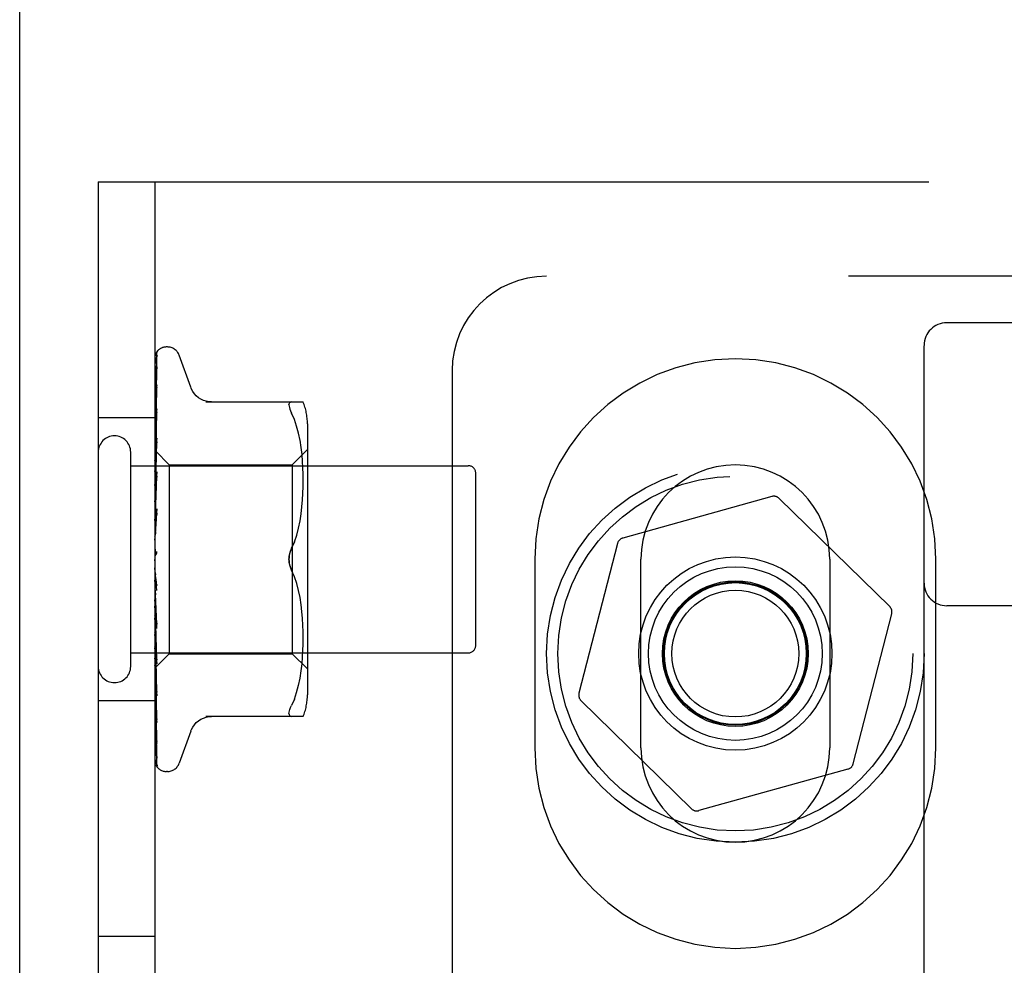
# Model space of a CAD drawing. Header units: inches. Extents: x 0 to 200, y 0 to 129.
# Tile 76 of 94: x 53.22 to 54.52, y 51.23 to 52.49. Entities that reach past the tile are written whole.
import ezdxf

# ---------------------------------------------------------------- set-up
doc = ezdxf.new("R2010")
doc.units = ezdxf.units.IN
doc.header["$LTSCALE"] = 11
doc.header["$MEASUREMENT"] = 0
doc.linetypes.add('HIDDEN', pattern=[0.2, 0.1, -0.1])
doc.layers.get('0').update_dxf_attribs({"linetype": 'CONTINUOUS'})
doc.layers.add('DEFAULT_2', color=8, linetype='HIDDEN')

msp = doc.modelspace()

# ---------------------------------------------------------------- linework, layer by layer
at = {"color": 3, "linetype": 'Continuous'}
msp.add_line((53.2188, 9.6248), (53.2188, 89.4168), dxfattribs=at)
at = {"layer": 'DEFAULT_2', "color": 8, "linetype": 'HIDDEN'}
for p, q in [((53.3228, 52.2708), (53.3228, 46.7708)), ((53.3228, 52.2708), (55.2915, 52.2708)), ((53.3978, 52.2708), (53.3978, 46.7708)), ((55.4165, 52.1458), (53.9165, 52.1458)), ((54.8865, 52.0842), (54.4465, 52.0842)), ((54.4165, 46.5537), (54.4165, 52.0542)), ((53.4021, 52.0476), (53.402, 52.0475)), ((53.4143, 52.0521), (53.4134, 52.0521)), ((53.4453, 51.9988), (53.4299, 52.0411)), ((53.3986, 51.9116), (53.4004, 52.0391)), ((53.3986, 51.9041), (53.4004, 52.025)), ((53.3986, 51.9039), (53.4004, 52.0227)), ((53.4004, 52.025), (53.4005, 52.0258)), ((53.7915, 52.0208), (53.7915, 47.0208)), ((53.3986, 51.8916), (53.4004, 52.0018)), ((53.4004, 52.002), (53.3997, 51.9966)), ((53.4004, 52.0019), (53.4004, 52.0021)), ((53.4004, 52.0018), (53.4004, 52.0019)), ((53.3986, 51.8913), (53.4004, 51.9984)), ((53.4004, 51.9984), (53.4004, 51.9986)), ((53.4651, 51.9792), (53.5943, 51.9792)), ((53.5789, 51.9792), (53.5776, 51.979)), ((53.3986, 51.8748), (53.4004, 51.9702)), ((53.3986, 51.8744), (53.4004, 51.9659)), ((53.4004, 51.9702), (53.4004, 51.9702)), ((53.5825, 51.9561), (53.5789, 51.9646)), ((53.3978, 51.9583), (53.3228, 51.9583)), ((53.3984, 51.9521), (53.3978, 51.9461)), ((53.3992, 51.9597), (53.3984, 51.9521)), ((53.5855, 51.9473), (53.5825, 51.9561)), ((53.5998, 51.9504), (53.5998, 51.5912)), ((53.588, 51.9379), (53.5855, 51.9473)), ((53.59, 51.9283), (53.588, 51.938)), ((53.3986, 51.8542), (53.4004, 51.9314)), ((53.3986, 51.8537), (53.4004, 51.9263)), ((53.4004, 51.9314), (53.4004, 51.9312)), ((53.5916, 51.9188), (53.59, 51.9284)), ((53.3658, 51.6288), (53.3658, 51.9128)), ((53.3988, 51.915), (53.3978, 51.9042)), ((53.3978, 51.915), (53.3986, 51.9143)), ((53.3986, 51.9143), (53.3985, 51.9143)), ((53.3985, 51.9143), (53.4168, 51.8961)), ((53.3986, 51.9118), (53.3985, 51.9117)), ((53.3986, 51.9116), (53.3985, 51.9118)), ((53.5798, 51.8961), (53.5998, 51.9161)), ((53.5927, 51.9094), (53.5916, 51.9189)), ((53.5934, 51.9005), (53.5927, 51.9095)), ((53.3978, 51.9079), (53.3985, 51.9041)), ((53.3978, 51.9011), (53.3985, 51.9039)), ((53.3978, 51.8969), (53.3985, 51.8917)), ((53.3986, 51.9039), (53.3985, 51.9041)), ((53.3986, 51.9041), (53.3985, 51.9039)), ((53.4168, 51.8961), (53.4168, 51.6456)), ((53.4168, 51.8961), (53.5798, 51.8961)), ((53.5798, 51.8961), (53.5798, 51.6456)), ((53.5939, 51.8919), (53.5934, 51.9006)), ((53.3658, 51.8948), (53.8128, 51.8948)), ((53.3978, 51.887), (53.3985, 51.8914)), ((53.4004, 51.8865), (53.3978, 51.8575)), ((53.3986, 51.8913), (53.3985, 51.8917)), ((53.3986, 51.8916), (53.3985, 51.8914)), ((53.3986, 51.8305), (53.4004, 51.8867)), ((53.4004, 51.8868), (53.4004, 51.8865)), ((53.5942, 51.8835), (53.5939, 51.892)), ((53.5943, 51.8752), (53.5942, 51.8836)), ((53.8228, 51.6568), (53.8228, 51.8848)), ((53.3978, 51.8813), (53.3985, 51.8749)), ((53.3978, 51.8687), (53.3985, 51.8745)), ((53.3986, 51.8744), (53.3985, 51.8749)), ((53.3986, 51.8748), (53.3985, 51.8745)), ((53.3986, 51.83), (53.4004, 51.881)), ((53.5942, 51.8667), (53.5943, 51.8753)), ((53.3978, 51.8618), (53.3985, 51.8543)), ((53.5934, 51.8493), (53.5939, 51.8584)), ((53.5939, 51.8582), (53.5942, 51.8669)), ((53.3978, 51.8469), (53.3985, 51.8538)), ((53.3986, 51.8537), (53.3985, 51.8543)), ((53.3986, 51.8542), (53.3985, 51.8538)), ((53.5926, 51.8402), (53.5934, 51.8495)), ((54.2148, 51.854), (54.0174, 51.7989)), ((54.3709, 51.7081), (54.2245, 51.8515)), ((53.3978, 51.839), (53.3985, 51.8307)), ((53.4004, 51.8376), (53.3978, 51.8078)), ((53.3986, 51.83), (53.3985, 51.8307)), ((53.3986, 51.8046), (53.4004, 51.8378)), ((53.3986, 51.804), (53.4004, 51.8316)), ((53.4004, 51.8378), (53.4004, 51.8376)), ((53.59, 51.8215), (53.5915, 51.831)), ((53.5915, 51.8309), (53.5926, 51.8404)), ((53.3978, 51.8223), (53.3985, 51.8302)), ((53.3986, 51.8305), (53.3985, 51.8302)), ((53.5881, 51.8121), (53.59, 51.8216)), ((53.3978, 51.8137), (53.3985, 51.8049)), ((53.3986, 51.804), (53.3985, 51.8049)), ((53.3986, 51.8046), (53.3985, 51.8044)), ((53.5856, 51.8029), (53.5881, 51.8122)), ((53.3978, 51.7959), (53.3985, 51.8044)), ((53.5825, 51.794), (53.5789, 51.7854)), ((54.0104, 51.7917), (53.9594, 51.5932)), ((53.3978, 51.7868), (53.3985, 51.7779)), ((53.3978, 51.7685), (53.3985, 51.7774)), ((53.3978, 51.7744), (53.398, 51.7747)), ((53.3986, 51.7762), (53.3985, 51.776)), ((53.3987, 51.7763), (53.3986, 51.7762)), ((53.3986, 51.7762), (53.3986, 51.7762)), ((53.3988, 51.7764), (53.3987, 51.7763)), ((53.9009, 51.7708), (53.9009, 51.5208)), ((54.0415, 51.5208), (54.0415, 51.7708)), ((54.2915, 51.7708), (54.2915, 51.5208)), ((54.4322, 51.5208), (54.4322, 51.7708)), ((53.4004, 51.7295), (53.3978, 51.7594)), ((53.5825, 51.7476), (53.5789, 51.7562)), ((53.3978, 51.7413), (53.3985, 51.7501)), ((53.4004, 51.7359), (53.3994, 51.744)), ((53.5856, 51.7387), (53.5825, 51.7477)), ((53.3978, 51.7324), (53.3985, 51.7242)), ((53.5881, 51.7295), (53.5856, 51.7388)), ((53.59, 51.7201), (53.5881, 51.7296)), ((53.3978, 51.7151), (53.3985, 51.7236)), ((53.3986, 51.7244), (53.3985, 51.7236)), ((53.3986, 51.7239), (53.3985, 51.7242)), ((53.4004, 51.6849), (53.3986, 51.7244)), ((53.4004, 51.6789), (53.3986, 51.7239)), ((53.5915, 51.7106), (53.59, 51.7202)), ((53.4004, 51.6792), (53.3978, 51.7087)), ((53.3978, 51.7068), (53.3985, 51.6993)), ((53.5926, 51.7013), (53.5915, 51.7108)), ((53.5934, 51.6922), (53.5926, 51.7015)), ((54.8865, 51.7092), (54.4465, 51.7092)), ((53.3978, 51.6909), (53.3985, 51.6989)), ((53.3986, 51.699), (53.3985, 51.6993)), ((53.3986, 51.6991), (53.3985, 51.6989)), ((53.4004, 51.6374), (53.3986, 51.6995)), ((53.3986, 51.6995), (53.3986, 51.6991)), ((53.4004, 51.632), (53.3986, 51.699)), ((53.5939, 51.6833), (53.5934, 51.6924)), ((54.3226, 51.4999), (54.3736, 51.6984)), ((53.3978, 51.6835), (53.3985, 51.6771)), ((53.3978, 51.6696), (53.3985, 51.6767)), ((53.3986, 51.6772), (53.3985, 51.6767)), ((53.3986, 51.6768), (53.3985, 51.6771)), ((53.4004, 51.5948), (53.3986, 51.6772)), ((53.4004, 51.59), (53.3986, 51.6768)), ((53.4004, 51.6792), (53.4004, 51.6789)), ((53.5942, 51.6747), (53.5939, 51.6835)), ((53.5943, 51.6663), (53.5942, 51.6749)), ((53.3978, 51.6633), (53.3985, 51.6582)), ((53.5942, 51.658), (53.5943, 51.6665)), ((53.3978, 51.6603), (53.3988, 51.6492)), ((53.3978, 51.652), (53.3985, 51.6579)), ((53.3986, 51.6583), (53.3985, 51.6579)), ((53.3986, 51.6579), (53.3985, 51.6582)), ((53.4004, 51.5586), (53.3986, 51.6583)), ((53.4004, 51.5547), (53.3986, 51.6579)), ((53.3988, 51.6492), (53.4004, 51.6322)), ((53.5934, 51.6411), (53.5939, 51.6498)), ((53.5939, 51.6497), (53.5942, 51.6582)), ((53.3658, 51.6468), (53.8128, 51.6468)), ((53.3978, 51.6471), (53.3985, 51.6434)), ((53.3978, 51.6266), (53.4168, 51.6456)), ((53.3978, 51.6387), (53.3985, 51.6432)), ((53.3986, 51.6435), (53.3985, 51.6432)), ((53.3986, 51.6432), (53.3985, 51.6434)), ((53.4004, 51.53), (53.3986, 51.6435)), ((53.4004, 51.5271), (53.3986, 51.6432)), ((53.4168, 51.6456), (53.5798, 51.6456)), ((53.5798, 51.6456), (53.5998, 51.6256)), ((53.5927, 51.6322), (53.5934, 51.6411)), ((53.3978, 51.6301), (53.3985, 51.6331)), ((53.3986, 51.6333), (53.3985, 51.6331)), ((53.3986, 51.6331), (53.3985, 51.6332)), ((53.3986, 51.628), (53.3985, 51.628)), ((53.3986, 51.628), (53.3985, 51.628)), ((53.4004, 51.5102), (53.3986, 51.6333)), ((53.4004, 51.5084), (53.3986, 51.6331)), ((53.4004, 51.4992), (53.3986, 51.628)), ((53.4004, 51.6322), (53.4004, 51.632)), ((53.59, 51.6133), (53.5916, 51.6229)), ((53.5916, 51.6228), (53.5927, 51.6322)), ((53.3978, 51.6158), (53.3984, 51.6095)), ((53.3984, 51.6095), (53.3992, 51.6015)), ((53.588, 51.6037), (53.59, 51.6133)), ((53.3992, 51.6015), (53.4004, 51.5902)), ((53.5855, 51.5944), (53.588, 51.6038)), ((53.3978, 51.5833), (53.3228, 51.5833)), ((53.4004, 51.5902), (53.4004, 51.59)), ((53.5825, 51.5855), (53.5789, 51.5771)), ((53.5825, 51.5855), (53.5855, 51.5944)), ((53.9621, 51.5836), (54.1085, 51.4402)), ((53.3988, 51.5677), (53.3997, 51.5607)), ((53.3997, 51.5607), (53.4004, 51.5546)), ((53.4004, 51.5588), (53.4004, 51.5585)), ((53.5943, 51.5625), (53.4651, 51.5625)), ((53.4004, 51.5546), (53.4004, 51.5547)), ((53.4453, 51.5428), (53.4299, 51.5005)), ((53.4005, 51.5267), (53.4004, 51.5271)), ((54.3156, 51.4928), (54.1182, 51.4377)), ((53.4143, 51.4896), (53.4134, 51.4896)), ((53.3978, 51.2708), (53.3228, 51.2708))]:
    msp.add_line(p, q, dxfattribs=at)
for points in [[(53.4022, 52.0477), (53.4014, 52.0469), (53.4005, 52.0458), (53.3998, 52.0446), (53.3992, 52.0434), (53.3987, 52.0422), (53.3982, 52.0409), (53.3978, 52.0394)], [(53.4018, 52.0472), (53.4016, 52.0471), (53.4015, 52.047), (53.4014, 52.0468), (53.4012, 52.0466), (53.4011, 52.0465), (53.4009, 52.0463), (53.4007, 52.0461), (53.4006, 52.0459), (53.4004, 52.0456), (53.4002, 52.0454), (53.4, 52.0452), (53.3999, 52.0449), (53.3997, 52.0446), (53.3995, 52.0444), (53.3993, 52.0441), (53.3992, 52.0438), (53.399, 52.0435), (53.3988, 52.0432), (53.3986, 52.0429), (53.3985, 52.0425), (53.3983, 52.0422), (53.3982, 52.0418), (53.398, 52.0415), (53.3979, 52.0411), (53.3978, 52.0409)], [(53.4007, 52.0408), (53.4003, 52.0397), (53.3999, 52.038), (53.3994, 52.0363), (53.3989, 52.0345), (53.3985, 52.0327), (53.3981, 52.0307), (53.3978, 52.0291)], [(53.3986, 51.9143), (53.4004, 52.0434), (53.4004, 52.0438), (53.4005, 52.0442), (53.4006, 52.0446), (53.4006, 52.045), (53.4007, 52.0453), (53.4009, 52.0456), (53.401, 52.046), (53.4012, 52.0463), (53.4013, 52.0466), (53.4015, 52.0468), (53.4017, 52.0471), (53.4018, 52.0473), (53.402, 52.0474), (53.402, 52.0475), (53.4021, 52.0476), (53.4021, 52.0476)], [(53.4009, 52.0399), (53.4009, 52.04), (53.4009, 52.0399), (53.4008, 52.0398), (53.4006, 52.0395), (53.4001, 52.0387)], [(53.4004, 52.0391), (53.4005, 52.0396), (53.4006, 52.0402), (53.4007, 52.0407), (53.4007, 52.0408)], [(53.4004, 52.0379), (53.4004, 52.0383), (53.4005, 52.0388), (53.4006, 52.0393), (53.4007, 52.0396), (53.4008, 52.0399), (53.4009, 52.0399)], [(53.402, 52.0475), (53.4019, 52.0474), (53.4018, 52.0472)], [(53.4001, 52.0387), (53.3998, 52.0383), (53.3995, 52.0377), (53.3992, 52.0372), (53.3989, 52.0366), (53.3986, 52.0359), (53.3983, 52.0352), (53.398, 52.0345), (53.3978, 52.0339)], [(53.4005, 52.0258), (53.4002, 52.0241), (53.3997, 52.0217), (53.3993, 52.0192), (53.3988, 52.0167), (53.3984, 52.0141), (53.398, 52.0115), (53.3978, 52.0096)], [(53.3995, 52.0216), (53.3992, 52.021), (53.3989, 52.0203), (53.3986, 52.0197), (53.3983, 52.019), (53.398, 52.0182), (53.3978, 52.0176)], [(53.4005, 52.0235), (53.4005, 52.0235), (53.4005, 52.0236), (53.4005, 52.0235), (53.4004, 52.0233), (53.4003, 52.023), (53.4001, 52.0226), (53.3995, 52.0216)], [(53.4004, 52.0227), (53.4004, 52.023), (53.4005, 52.0234), (53.4005, 52.0235)], [(53.4004, 51.9986), (53.4004, 51.9986), (53.4004, 51.9984), (53.4002, 51.998), (53.4001, 51.9976), (53.3998, 51.9971), (53.3995, 51.9965), (53.3992, 51.9958), (53.3989, 51.9951), (53.3985, 51.9943), (53.3982, 51.9934), (53.3978, 51.9925), (53.3978, 51.9923)], [(53.3997, 51.9966), (53.3992, 51.9934), (53.3988, 51.9902), (53.3984, 51.9869), (53.398, 51.9837), (53.3978, 51.9816)], [(53.4729, 51.9792), (53.4692, 51.9794), (53.4656, 51.9801), (53.462, 51.9813), (53.4586, 51.9829), (53.4555, 51.9849), (53.4526, 51.9874), (53.4501, 51.9901), (53.448, 51.9932), (53.4463, 51.9964), (53.4455, 51.9984)], [(53.5754, 51.9753), (53.5756, 51.9766), (53.576, 51.9776), (53.5766, 51.9785), (53.5776, 51.979)], [(53.5754, 51.9753), (53.5756, 51.9737), (53.576, 51.9719), (53.5766, 51.9698), (53.5776, 51.9673), (53.5789, 51.9646)], [(53.3987, 51.9614), (53.3983, 51.9606), (53.398, 51.9597), (53.3978, 51.9592)], [(53.4004, 51.9659), (53.4004, 51.9659), (53.4004, 51.9658), (53.4004, 51.9655), (53.4003, 51.9652), (53.4001, 51.9647), (53.3999, 51.9641), (53.3996, 51.9635), (53.3993, 51.9628), (53.3987, 51.9614)], [(53.4004, 51.9702), (53.4001, 51.9674), (53.3992, 51.9597)], [(53.3993, 51.9227), (53.3986, 51.9212), (53.3982, 51.9203), (53.3978, 51.9195), (53.3978, 51.9193)], [(53.4004, 51.9312), (53.4001, 51.928), (53.3988, 51.915)], [(53.4004, 51.9263), (53.4004, 51.9259), (53.4003, 51.9255), (53.4002, 51.9249), (53.3999, 51.9242), (53.3996, 51.9235), (53.3993, 51.9227)], [(53.3978, 51.9148), (53.398, 51.9147), (53.3982, 51.9146), (53.3984, 51.9145), (53.3985, 51.9143)], [(53.3978, 51.9139), (53.398, 51.9134), (53.3982, 51.9129), (53.3984, 51.9124), (53.3985, 51.9118)], [(53.3978, 51.9131), (53.3981, 51.9127), (53.3983, 51.9124), (53.3984, 51.9121), (53.3985, 51.9119), (53.3986, 51.9118), (53.3986, 51.9118)], [(53.3978, 51.9118), (53.3981, 51.9117), (53.3983, 51.9116), (53.3984, 51.9115), (53.3985, 51.9116), (53.3986, 51.9116)], [(53.3978, 51.9105), (53.398, 51.9108), (53.3982, 51.9111), (53.3984, 51.9114), (53.3985, 51.9117)], [(53.3978, 51.906), (53.3981, 51.9055), (53.3983, 51.9051), (53.3984, 51.9047), (53.3985, 51.9044), (53.3986, 51.9041), (53.3986, 51.9041)], [(53.3978, 51.9035), (53.3981, 51.9034), (53.3983, 51.9035), (53.3984, 51.9036), (53.3985, 51.9037), (53.3986, 51.9039)], [(53.3978, 51.894), (53.3981, 51.8934), (53.3983, 51.8929), (53.3984, 51.8925), (53.3985, 51.8921), (53.3986, 51.8917), (53.3986, 51.8916)], [(53.3978, 51.8903), (53.3981, 51.8904), (53.3983, 51.8906), (53.3984, 51.8908), (53.3985, 51.891), (53.3986, 51.8913)], [(53.3978, 51.8775), (53.3981, 51.8769), (53.3983, 51.8764), (53.3984, 51.8758), (53.3985, 51.8754), (53.3986, 51.8749), (53.3986, 51.8748)], [(53.3991, 51.8769), (53.3984, 51.8755), (53.3981, 51.8748), (53.3978, 51.8742)], [(53.3978, 51.8729), (53.3981, 51.8731), (53.3983, 51.8734), (53.3984, 51.8737), (53.3985, 51.874), (53.3986, 51.8744)], [(53.4004, 51.881), (53.4004, 51.8809), (53.4003, 51.8803), (53.4002, 51.8797), (53.4, 51.879), (53.3997, 51.8783), (53.3994, 51.8776), (53.3991, 51.8769)], [(53.3978, 51.8572), (53.3981, 51.8566), (53.3983, 51.856), (53.3984, 51.8554), (53.3985, 51.8549), (53.3986, 51.8543), (53.3986, 51.8542)], [(53.3978, 51.8518), (53.3981, 51.8521), (53.3983, 51.8524), (53.3984, 51.8528), (53.3985, 51.8533), (53.3986, 51.8537)], [(53.3978, 51.8338), (53.3981, 51.8332), (53.3983, 51.8325), (53.3984, 51.8319), (53.3985, 51.8313), (53.3986, 51.8307), (53.3986, 51.8305)], [(53.4004, 51.8317), (53.4004, 51.8315), (53.4003, 51.8309), (53.4002, 51.8302), (53.3999, 51.8295), (53.3997, 51.8289), (53.3994, 51.8283), (53.3991, 51.8278), (53.3988, 51.8273), (53.3982, 51.8263)], [(53.3978, 51.8277), (53.3981, 51.8281), (53.3983, 51.8286), (53.3984, 51.829), (53.3985, 51.8296), (53.3986, 51.83)], [(53.3982, 51.8263), (53.3979, 51.8258), (53.3978, 51.8255)], [(53.3978, 51.8081), (53.3981, 51.8075), (53.3983, 51.8068), (53.3984, 51.8062), (53.3985, 51.8056), (53.3986, 51.805), (53.3986, 51.8046)], [(53.3978, 51.8016), (53.3981, 51.8021), (53.3983, 51.8026), (53.3984, 51.8031), (53.3985, 51.8037), (53.3986, 51.804)], [(53.5789, 51.7854), (53.5825, 51.794), (53.5856, 51.8029)], [(53.3978, 51.781), (53.3981, 51.7805), (53.3983, 51.7799), (53.3984, 51.7792), (53.3985, 51.7786), (53.3986, 51.778), (53.3985, 51.7774)], [(53.3993, 51.7771), (53.3995, 51.7775), (53.3998, 51.7779), (53.4, 51.7783), (53.4002, 51.7789), (53.4003, 51.7794), (53.4004, 51.78), (53.4004, 51.7806), (53.4004, 51.7812)], [(53.5789, 51.7854), (53.5778, 51.783), (53.577, 51.7806), (53.5763, 51.7781), (53.5758, 51.7757), (53.5755, 51.7732), (53.5754, 51.7708)], [(53.5754, 51.7708), (53.5755, 51.7727), (53.5757, 51.7747), (53.576, 51.7766), (53.5764, 51.7785)], [(53.5769, 51.7804), (53.5775, 51.7821), (53.5781, 51.7838), (53.5789, 51.7854)], [(53.3985, 51.776), (53.3984, 51.776), (53.3983, 51.7759), (53.3982, 51.7758), (53.3981, 51.7756), (53.398, 51.7755), (53.3979, 51.7753), (53.3978, 51.7752)], [(53.398, 51.7747), (53.3981, 51.7749), (53.3983, 51.7755), (53.3984, 51.7761), (53.3985, 51.7767), (53.3986, 51.7773), (53.3985, 51.7779)], [(53.398, 51.7747), (53.3982, 51.7751), (53.3984, 51.7756), (53.3986, 51.776), (53.3989, 51.7764), (53.3991, 51.7768), (53.3993, 51.7771)], [(53.3985, 51.7761), (53.3986, 51.7762), (53.3986, 51.7763), (53.3988, 51.7764), (53.3989, 51.7766), (53.3991, 51.7768), (53.3993, 51.7771)], [(53.399, 51.7766), (53.3989, 51.7765), (53.3988, 51.7765)], [(53.3993, 51.7771), (53.3993, 51.777), (53.3992, 51.7769), (53.3991, 51.7768), (53.399, 51.7767)], [(53.5754, 51.7708), (53.5755, 51.7684), (53.5758, 51.766), (53.5763, 51.7635), (53.577, 51.7611), (53.5778, 51.7586), (53.5789, 51.7562)], [(53.5764, 51.7632), (53.576, 51.7647), (53.5758, 51.7663), (53.5756, 51.7678), (53.5755, 51.7693), (53.5754, 51.7708)], [(53.3978, 51.7536), (53.3981, 51.7531), (53.3983, 51.7525), (53.3984, 51.752), (53.3985, 51.7514)], [(53.5789, 51.7562), (53.5783, 51.7575), (53.5777, 51.7588), (53.5772, 51.7602), (53.5768, 51.7617)], [(53.3978, 51.747), (53.3981, 51.7476), (53.3983, 51.7482), (53.3984, 51.7488), (53.3985, 51.7495), (53.3986, 51.7501), (53.3985, 51.7507)], [(53.3978, 51.7413), (53.3979, 51.7411), (53.3981, 51.7407), (53.3984, 51.7404), (53.3986, 51.74), (53.3989, 51.7396), (53.3992, 51.7392), (53.3994, 51.7387), (53.3997, 51.7382), (53.3999, 51.7376), (53.4002, 51.7369), (53.4003, 51.7363), (53.4004, 51.7358)], [(53.3985, 51.7514), (53.3986, 51.7508), (53.3985, 51.7501)], [(53.3994, 51.744), (53.3988, 51.7491), (53.3985, 51.7514)], [(53.3978, 51.7268), (53.3981, 51.7264), (53.3983, 51.7259), (53.3984, 51.7254), (53.3985, 51.7248), (53.3986, 51.7244)], [(53.3978, 51.7205), (53.3981, 51.7211), (53.3983, 51.7217), (53.3984, 51.7224), (53.3985, 51.723), (53.3986, 51.7236), (53.3986, 51.7239)], [(53.3978, 51.7016), (53.398, 51.7013), (53.3982, 51.7009), (53.3984, 51.7005), (53.3985, 51.7001), (53.3986, 51.6996), (53.3986, 51.6995)], [(53.3978, 51.6958), (53.3981, 51.6965), (53.3983, 51.6971), (53.3984, 51.6977), (53.3985, 51.6982), (53.3986, 51.6988), (53.3986, 51.699)], [(53.3978, 51.6915), (53.3979, 51.6913), (53.3982, 51.6907), (53.3985, 51.6901), (53.3988, 51.6895), (53.3991, 51.6889), (53.3995, 51.6883), (53.3997, 51.6876), (53.4, 51.6869), (53.4002, 51.6862), (53.4004, 51.6855), (53.4004, 51.6849)], [(53.3978, 51.6789), (53.3981, 51.6787), (53.3983, 51.6784), (53.3984, 51.678), (53.3985, 51.6776), (53.3986, 51.6772)], [(53.3978, 51.6739), (53.3981, 51.6745), (53.3983, 51.675), (53.3984, 51.6756), (53.3985, 51.6761), (53.3986, 51.6766), (53.3986, 51.6768)], [(53.3978, 51.6595), (53.3981, 51.6594), (53.3983, 51.6592), (53.3984, 51.6589), (53.3985, 51.6586), (53.3986, 51.6583)], [(53.3978, 51.6554), (53.3981, 51.656), (53.3983, 51.6565), (53.3984, 51.657), (53.3985, 51.6574), (53.3986, 51.6578), (53.3986, 51.6579)], [(53.3978, 51.6443), (53.3981, 51.6435), (53.3985, 51.6428)], [(53.3978, 51.6442), (53.3981, 51.6442), (53.3983, 51.6441), (53.3984, 51.6439), (53.3985, 51.6437), (53.3986, 51.6435)], [(53.3978, 51.6411), (53.3981, 51.6416), (53.3983, 51.6421), (53.3984, 51.6425), (53.3985, 51.6428), (53.3986, 51.6432), (53.3986, 51.6432)], [(53.3978, 51.6353), (53.398, 51.6347), (53.3982, 51.6342), (53.3984, 51.6337), (53.3985, 51.6332)], [(53.3985, 51.6428), (53.3992, 51.6413), (53.3995, 51.6406), (53.3998, 51.6399), (53.4001, 51.6392), (53.4002, 51.6385), (53.4004, 51.638), (53.4004, 51.6375), (53.4004, 51.6374)], [(53.3978, 51.6334), (53.3981, 51.6335), (53.3983, 51.6335), (53.3984, 51.6335), (53.3985, 51.6334), (53.3986, 51.6333)], [(53.3978, 51.6315), (53.3981, 51.6319), (53.3983, 51.6323), (53.3984, 51.6326), (53.3985, 51.6329), (53.3986, 51.6331), (53.3986, 51.6331)], [(53.3978, 51.6284), (53.398, 51.6282), (53.3982, 51.6281), (53.3984, 51.6281), (53.3985, 51.628)], [(53.3978, 51.6276), (53.3981, 51.6278), (53.3983, 51.6279), (53.3984, 51.628), (53.3985, 51.6281), (53.3986, 51.628), (53.3986, 51.628)], [(53.3978, 51.6267), (53.398, 51.6269), (53.3982, 51.6272), (53.3984, 51.6276), (53.3985, 51.628)], [(53.3978, 51.627), (53.3981, 51.6273), (53.3983, 51.6275), (53.3984, 51.6277), (53.3985, 51.6279), (53.3986, 51.628), (53.3986, 51.628)], [(53.3978, 51.6016), (53.398, 51.6012), (53.3983, 51.6004), (53.3986, 51.5996), (53.3993, 51.5982)], [(53.3993, 51.5982), (53.3996, 51.5975), (53.3998, 51.5969), (53.4001, 51.5963), (53.4002, 51.5957), (53.4004, 51.5953), (53.4004, 51.595), (53.4004, 51.5948)], [(53.3978, 51.5769), (53.398, 51.5748), (53.3988, 51.5677)], [(53.5754, 51.5664), (53.5756, 51.568), (53.576, 51.5698), (53.5766, 51.5719), (53.5776, 51.5743), (53.5789, 51.5771)], [(53.3978, 51.565), (53.398, 51.5643), (53.3984, 51.5634), (53.3987, 51.5626), (53.3991, 51.5619), (53.3994, 51.5611), (53.3997, 51.5605), (53.4, 51.5599), (53.4002, 51.5593), (53.4003, 51.5589), (53.4004, 51.5588)], [(53.4455, 51.5433), (53.4463, 51.5452), (53.448, 51.5485), (53.4501, 51.5515), (53.4526, 51.5543), (53.4555, 51.5567), (53.4586, 51.5588), (53.462, 51.5604), (53.4656, 51.5616), (53.4692, 51.5623), (53.4729, 51.5625)], [(53.5754, 51.5664), (53.5756, 51.5651), (53.576, 51.564), (53.5766, 51.5632), (53.5776, 51.5627), (53.5789, 51.5625)], [(53.3978, 51.545), (53.398, 51.5431), (53.3984, 51.5401), (53.3988, 51.5372), (53.3992, 51.5343), (53.3997, 51.5315), (53.4001, 51.5287), (53.4005, 51.5267)], [(53.3978, 51.5357), (53.398, 51.5351), (53.3983, 51.5343), (53.3986, 51.5336), (53.3989, 51.5328), (53.3993, 51.5321), (53.3998, 51.531)], [(53.3998, 51.531), (53.4001, 51.5305), (53.4003, 51.5301), (53.4004, 51.5298), (53.4004, 51.5297)], [(53.3978, 51.5212), (53.3981, 51.5195), (53.3985, 51.5172), (53.3989, 51.515), (53.3993, 51.5128), (53.3998, 51.5107), (53.4002, 51.5087), (53.4006, 51.5073)], [(53.4004, 51.5297), (53.4005, 51.5296), (53.4005, 51.5295), (53.4005, 51.5296), (53.4004, 51.5298), (53.4004, 51.53)], [(53.3978, 51.5148), (53.3979, 51.5145), (53.3981, 51.5138), (53.3984, 51.5132), (53.3987, 51.5126), (53.399, 51.512), (53.3993, 51.5114), (53.3995, 51.5109), (53.3998, 51.5104), (53.4003, 51.5095)], [(53.3978, 51.5063), (53.3982, 51.5047), (53.3986, 51.503), (53.3991, 51.5015), (53.3996, 51.5), (53.4001, 51.4987), (53.4007, 51.4974), (53.4011, 51.4965)], [(53.4003, 51.5095), (53.4005, 51.5092), (53.4005, 51.509)], [(53.4005, 51.509), (53.4006, 51.5089), (53.4007, 51.5088), (53.4007, 51.5088), (53.4006, 51.5089), (53.4006, 51.5091), (53.4005, 51.5095), (53.4004, 51.5099), (53.4004, 51.5102)], [(53.4006, 51.5073), (53.4005, 51.5075), (53.4004, 51.508), (53.4004, 51.5084)], [(53.3978, 51.5031), (53.3979, 51.5028), (53.3981, 51.5022), (53.3984, 51.5015), (53.3987, 51.5009), (53.399, 51.5003), (53.3993, 51.4998), (53.3996, 51.4993), (53.3999, 51.4988), (53.4002, 51.4983), (53.4005, 51.498), (53.4007, 51.4976), (53.4012, 51.497)], [(53.3978, 51.5006), (53.3981, 51.4996), (53.3985, 51.4988), (53.3986, 51.4986)], [(53.4012, 51.497), (53.4012, 51.4969), (53.4012, 51.4969), (53.4012, 51.4969), (53.4011, 51.4971), (53.401, 51.4973), (53.4008, 51.4977), (53.4007, 51.4982), (53.4005, 51.4988), (53.4004, 51.4994), (53.4004, 51.4998)], [(53.4011, 51.4965), (53.4009, 51.4968), (53.4007, 51.4973), (53.4006, 51.4979), (53.4005, 51.4986), (53.4004, 51.4992)]]:
    msp.add_lwpolyline(points, dxfattribs=at)
for radius in [0.25, 0.235, 0.128, 0.115, 0.0965, 0.095, 0.094, 0.084]:
    msp.add_circle((54.1665, 51.6458), radius, dxfattribs=at)
for centre, radius, start, end in [((53.9165, 52.0208), 0.125, 90, 180), ((54.4465, 52.0542), 0.03, 90, 180), ((53.4134, 52.0354), 0.0167, 90, 132.2353), ((53.4143, 52.0354), 0.0167, 20, 90), ((54.1665, 51.7708), 0.2656, 0, 180), ((53.5222, 51.9504), 0.0776, 0, 22.0761), ((53.3443, 51.9128), 0.0215, 360, 180), ((53.8128, 51.8848), 0.01, 360, 90), ((54.1665, 51.7708), 0.125, 0, 180), ((54.2175, 51.8443), 0.01, 45.598, 105.5937), ((54.0201, 51.7892), 0.01, 105.5983, 165.5941), ((54.4465, 51.7392), 0.03, 180, 270), ((54.3639, 51.7009), 0.01, 345.5987, 45.5935), ((53.8128, 51.6568), 0.01, 270, 0), ((53.3443, 51.6288), 0.0215, 180, 0), ((53.5222, 51.5912), 0.0776, 337.9239, 360), ((53.9691, 51.5907), 0.01, 165.5987, 225.5935), ((54.1665, 51.5208), 0.2656, 180, 360), ((54.1665, 51.5208), 0.125, 180, 360), ((53.4134, 51.5062), 0.0167, 207.1488, 270), ((53.4143, 51.5062), 0.0167, 270, 340), ((54.313, 51.5024), 0.01, 285.5983, 345.5941), ((54.1155, 51.4473), 0.01, 225.598, 285.5937)]:
    msp.add_arc(centre, radius, start, end, dxfattribs=at)

doc.saveas('drawing.dxf')
